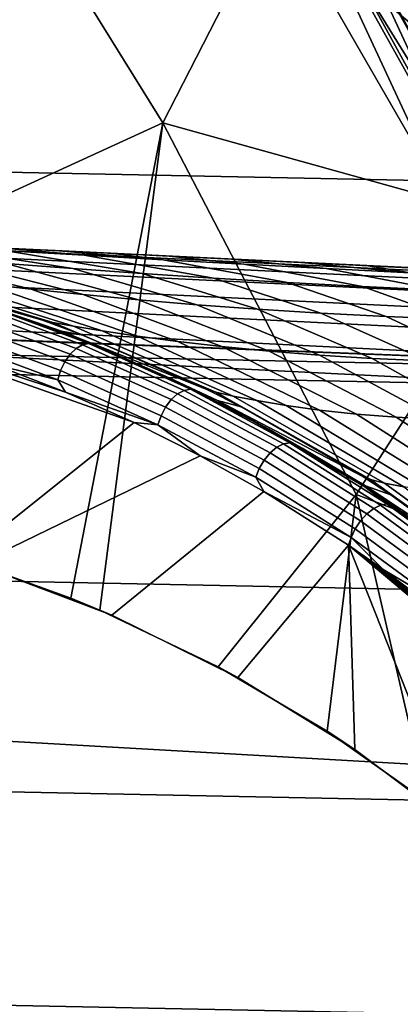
# Model space of a CAD drawing. Header units: metres. Extents: x -25 to 167, y -25 to 25.
# Tile 68 of 135: x 19.75 to 21.4, y 7.82 to 12.07. Entities that reach past the tile are written whole.
import ezdxf

# ---------------------------------------------------------------- set-up
doc = ezdxf.new("R2010")
doc.units = ezdxf.units.M
doc.layers.add('solid_12_061_372_XXX', color=7, linetype='CONTINUOUS')

msp = doc.modelspace()

# ---------------------------------------------------------------- linework, layer by layer
at = {"layer": 'solid_12_061_372_XXX'}
for points in [[(20.37184, 11.627854, 115.189415), (19.415106, 13.163301, 115.189415), (18.26651, 12.523329, 116.787193), (19.175598, 11.08132, 116.787193)], [(21.010908, 12.875478, 113.5177), (19.415106, 13.163301, 115.189415), (20.37184, 11.627854, 115.189415)], [(-20.713583, 13.083422, -100), (21.224592, 12.237609, -100), (21.699129, 11.375269, -100), (-21.224592, 12.237609, -100)], [(21.218363, 12.248452), (21.316002, 13.062461), (22.275135, 11.349813)], [(22.273603, 11.348945, 100.201744), (21.314512, 13.061528, 100.201744), (21.22147, 13.00451, 112.706161), (22.176371, 11.299407, 112.706161)], [(22.266705, 11.345453, 99.09697), (21.307911, 13.057504, 99.09697), (21.283712, 13.042676, 99.190887), (22.241419, 11.332569, 99.190887)], [(21.307911, 13.057504, 99.09697), (22.266705, 11.345453, 99.09697), (22.275164, 11.349762, 99), (21.316004, 13.062464, 99)], [(21.482195, 12.771278, 100.149643), (21.314512, 13.061528, 100.201744), (22.273603, 11.348945, 100.201744)], [(22.431973, 11.036605, 12.584491), (22.275135, 11.349813), (21.316002, 13.062461), (22.180668, 11.533342, 12.877589)], [(21.91934, 12.022585, 13.188809), (22.180668, 11.533342, 12.877589), (21.316002, 13.062461)], [(21.647963, 12.504628, 13.518859), (21.91934, 12.022585, 13.188809), (21.316002, 13.062461)], [(21.316004, 13.062464, 99), (22.275164, 11.349762, 99), (21.909073, 12.041284, 93.288322), (21.601906, 12.584023, 92.943214)], [(22.275164, 11.349763, -99.5), (21.316004, 13.062464, -99.5), (21.316004, 13.062464, -0.5), (22.275164, 11.349763, -0.5)], [(21.481081, 12.770616, -0.403033), (22.275164, 11.349763, -0.5), (21.316004, 13.062464, -0.5)], [(21.480982, 12.770557, -99.597542), (21.316004, 13.062464, -99.5), (22.275164, 11.349763, -99.5)], [(20.598316, 13.02334, 100), (21.57749, 11.327352, 100), (21.577612, 11.327139, 99.5), (20.598396, 13.02319, 99.5)], [(21.57749, 11.327352, 100), (20.598316, 13.02334, 100), (21.4774, 12.396545, 100), (21.957973, 11.523325, 100)], [(20.598396, 13.02319, 99.5), (21.577612, 11.327139, 99.5), (20.898506, 12.786803, 99.5)], [(22.200277, 11.311605, 99.277458), (21.244343, 13.01855, 99.277458), (21.191315, 12.986054, 99.353348), (22.144863, 11.283372, 99.353348)], [(22.241419, 11.332569, 99.190887), (21.283712, 13.042676, 99.190887), (21.244343, 13.01855, 99.277458), (22.200277, 11.311605, 99.277458)], [(22.144863, 11.283372, 99.353348), (21.191315, 12.986054, 99.353348), (21.126675, 12.946443, 99.415627), (22.077314, 11.248953, 99.415627)], [(21.379154, 12.71002, 112.919861), (22.176371, 11.299407, 112.706161), (21.22147, 13.00451, 112.706161)], [(22.098007, 11.763529, 15.16245), (21.647963, 12.504628, 13.518859), (21.366791, 12.979224, 13.869223), (21.674404, 12.526816, 15.704453)], [(22.077314, 11.248953, 99.415627), (21.126675, 12.946443, 99.415627), (21.052908, 12.901238, 99.461899), (22.000227, 11.209676, 99.461899)], [(22.000227, 11.209676, 99.461899), (21.052908, 12.901238, 99.461899), (20.972855, 12.852182, 99.490395), (21.916573, 11.167052, 99.490395)], [(21.271862, 12.646235, 113.330261), (21.010908, 12.875478, 113.5177), (20.37184, 11.627854, 115.189415), (21.956337, 11.187293, 113.5177)], [(20.972855, 12.852182, 99.490395), (20.898506, 12.786803, 99.5), (21.8375, 11.107366, 99.5), (21.916573, 11.167052, 99.490395)], [(21.577612, 11.327139, 99.5), (21.8375, 11.107366, 99.5), (20.898506, 12.786803, 99.5)], [(22.269793, 11.026477, 100.006836), (21.36038, 12.698859, 100.006836), (21.402092, 12.723657, 100.027008), (22.31328, 11.048009, 100.027008)], [(22.272713, 11.027923, -99.85376), (21.36318, 12.700523, -99.85376), (21.416714, 12.73235, -99.777946), (22.328526, 11.055557, -99.777946)], [(22.328819, 11.055702, -0.222541), (21.416996, 12.732517, -0.222541), (21.363539, 12.700736, -0.146655), (22.273085, 11.028107, -0.146655)], [(22.246651, 11.015018, 113.129547), (21.338182, 12.685663, 113.129547), (21.271862, 12.646235, 113.330261), (22.177505, 10.980783, 113.330261)], [(22.204704, 10.99425, -99.915955), (21.297951, 12.661744, -99.915955), (21.36318, 12.700523, -99.85376), (22.272713, 11.027923, -99.85376)], [(22.273085, 11.028107, -0.146655), (21.363539, 12.700736, -0.146655), (21.298372, 12.661994, -0.084374), (22.205143, 10.994467, -0.084374)], [(22.289366, 11.036168, 112.919861), (21.379154, 12.71002, 112.919861), (21.338182, 12.685663, 113.129547), (22.246651, 11.015018, 113.129547)], [(22.269793, 11.026477, 100.006836), (21.4774, 12.396545, 100), (21.36038, 12.698859, 100.006836)], [(22.289366, 11.036168, 112.919861), (22.176371, 11.299407, 112.706161), (21.379154, 12.71002, 112.919861)], [(22.127123, 10.955837, -99.962128), (21.223537, 12.617505, -99.962128), (21.297951, 12.661744, -99.915955), (22.204704, 10.99425, -99.915955)], [(22.205143, 10.994467, -0.084374), (21.298372, 12.661994, -0.084374), (21.224005, 12.617784, -0.038098), (22.127611, 10.956079, -0.038098)], [(22.177505, 10.980783, 113.330261), (21.271862, 12.646235, 113.330261), (21.956337, 11.187293, 113.5177)], [(22.042955, 10.914163, -99.990509), (21.142805, 12.56951, -99.990509), (21.223537, 12.617505, -99.962128), (22.127123, 10.955837, -99.962128)], [(22.127611, 10.956079, -0.038098), (21.224005, 12.617784, -0.038098), (21.143303, 12.569805, -0.009607), (22.043472, 10.914419, -0.009607)], [(22.042955, 10.914163, -99.990509), (21.224592, 12.237609, -100), (21.142805, 12.56951, -99.990509)], [(21.143303, 12.569805, -0.009607), (21.218363, 12.248452), (21.693127, 11.386683)], [(22.043472, 10.914419, -0.009607), (21.143303, 12.569805, -0.009607), (21.693127, 11.386683)], [(21.693127, 11.386683), (21.218363, 12.248452), (22.275135, 11.349813)], [(-21.224592, 12.237609, -100), (21.699129, 11.375269, -100), (22.13925, 10.492403, -100), (-21.699129, 11.375269, -100)], [(22.042955, 10.914163, -99.990509), (21.699129, 11.375269, -100), (21.224592, 12.237609, -100)], [(20.37184, 11.627854, 115.189415), (19.175598, 11.08132, 116.787193), (19.550085, 9.72849, 117.135345), (19.973946, 9.57528, 116.783623)], [(20.37184, 11.627854, 115.189415), (19.973946, 9.57528, 116.783623), (20.099348, 9.523424, 116.679482)], [(20.37184, 11.627854, 115.189415), (20.099348, 9.523424, 116.679482), (20.610567, 9.278793, 116.257164), (21.207392, 10.02324, 115.189415)], [(21.956337, 11.187293, 113.5177), (20.37184, 11.627854, 115.189415), (21.207392, 10.02324, 115.189415)], [(13.174607, 11.390024, 134.853149), (23.492426, 10.892163, 137.720078), (23.48707, 10.903416, 137.585297), (13.193874, 11.3995, 134.72908)], [(13.193874, 11.3995, 134.72908), (23.48707, 10.903416, 137.585297), (13.73631, 11.373358, 134.881027)], [(-21.699129, 11.375269, -100), (22.13925, 10.492403, -100), (22.544508, 9.590544, -100), (-22.13925, 10.492403, -100)], [(23.457991, 10.861207, 137.83963), (13.140606, 11.360772, 134.969559), (13.107486, 11.311846, 135.079437), (23.424513, 10.809535, 137.952103)], [(23.492426, 10.892163, 137.720078), (13.174607, 11.390024, 134.853149), (13.140606, 11.360772, 134.969559), (23.457991, 10.861207, 137.83963)], [(13.73631, 11.373358, 134.881027), (23.48707, 10.903416, 137.585297), (19.655128, 11.088098, 136.527328)], [(23.424513, 10.809535, 137.952103), (13.107486, 11.311846, 135.079437), (13.076164, 11.244598, 135.179733), (23.392971, 10.738658, 138.054169)], [(23.392971, 10.738658, 138.054169), (13.076164, 11.244598, 135.179733), (13.047507, 11.160891, 135.267685), (23.364286, 10.650647, 138.142883)], [(22.177505, 10.980783, 113.330261), (21.956337, 11.187293, 113.5177), (21.207392, 10.02324, 115.189415), (22.766394, 9.430139, 113.5177)], [(23.364286, 10.650647, 138.142883), (13.047507, 11.160891, 135.267685), (13.022307, 11.063039, 135.340836), (23.339296, 10.548075, 138.215637)], [(19.050961, 11.112739, 128.58345), (19.368288, 11.094405, 129.005783), (19.982033, 10.998411, 128.790283), (19.692619, 11.020154, 128.375549)], [(23.339296, 10.548075, 138.215637), (13.022307, 11.063039, 135.340836), (12.987081, 10.954479, 135.393204)], [(19.154551, 11.063565, 127.501671), (19.801554, 10.909742, 127.272133), (19.595753, 10.93291, 126.839775), (18.914772, 11.083711, 127.038307)], [(19.415621, 11.042099, 127.946716), (20.026466, 10.886362, 127.692421), (19.801554, 10.909742, 127.272133), (19.154551, 11.063565, 127.501671)], [(19.368288, 11.094405, 129.005783), (19.695358, 11.075398, 129.411514), (20.28174, 10.977375, 129.192871), (19.982033, 10.998411, 128.790283)], [(20.030485, 11.056113, 129.802811), (19.695358, 11.075398, 129.411514), (19.472263, 11.09708, 129.718353), (19.681686, 11.086982, 130.003815)], [(19.655128, 11.088098, 136.527328), (23.48707, 10.903416, 137.585297), (19.905617, 11.076183, 130.288589), (19.681686, 11.086982, 130.003815)], [(20.372778, 11.036848, 130.181412), (20.030485, 11.056113, 129.802811), (19.681686, 11.086982, 130.003815), (19.905617, 11.076183, 130.288589)], [(19.695358, 11.075398, 129.411514), (20.030485, 11.056113, 129.802811), (20.590597, 10.957382, 129.584808), (20.28174, 10.977375, 129.192871)], [(23.48707, 10.903416, 137.585297), (20.144331, 11.064673, 130.572464), (19.905617, 11.076183, 130.288589)], [(20.372778, 11.036848, 130.181412), (19.905617, 11.076183, 130.288589), (20.144331, 11.064673, 130.572464)], [(20.030485, 11.056113, 129.802811), (20.372778, 11.036848, 130.181412), (20.908098, 10.938631, 129.9673), (20.590597, 10.957382, 129.584808)], [(23.48707, 10.903416, 137.585297), (20.398466, 11.05242, 130.855194), (20.144331, 11.064673, 130.572464)], [(20.372778, 11.036848, 130.181412), (20.144331, 11.064673, 130.572464), (20.398466, 11.05242, 130.855194), (20.721853, 11.01781, 130.548676)], [(19.692619, 11.020154, 128.375549), (20.266294, 10.863771, 128.102081), (20.026466, 10.886362, 127.692421), (19.415621, 11.042099, 127.946716)], [(19.982033, 10.998411, 128.790283), (20.518364, 10.84269, 128.502579), (20.266294, 10.863771, 128.102081), (19.692619, 11.020154, 128.375549)], [(20.372778, 11.036848, 130.181412), (20.721853, 11.01781, 130.548676), (21.234135, 10.921206, 130.341202), (20.908098, 10.938631, 129.9673)], [(23.48707, 10.903416, 137.585297), (20.668564, 11.039397, 131.136658), (20.398466, 11.05242, 130.855194)], [(21.077646, 10.999112, 130.90564), (20.721853, 11.01781, 130.548676), (20.398466, 11.05242, 130.855194), (20.668564, 11.039397, 131.136658)], [(23.48707, 10.903416, 137.585297), (20.955095, 11.025582, 131.416748), (20.668564, 11.039397, 131.136658)], [(21.440237, 10.980836, 131.253082), (21.077646, 10.999112, 130.90564), (20.668564, 11.039397, 131.136658), (20.955095, 11.025582, 131.416748)], [(20.721853, 11.01781, 130.548676), (21.077646, 10.999112, 130.90564), (21.568857, 10.905073, 130.707047), (21.234135, 10.921206, 130.341202)], [(23.48707, 10.903416, 137.585297), (21.259569, 11.010903, 131.695755), (20.955095, 11.025582, 131.416748)], [(21.440237, 10.980836, 131.253082), (20.955095, 11.025582, 131.416748), (21.259569, 11.010903, 131.695755)], [(19.134134, 10.977363, 118.253944), (19.230906, 10.954225, 119.909431), (19.93342, 10.728083, 119.904732), (19.462267, 10.886306, 118.003174)], [(19.896019, 10.765899, 125.406532), (19.850559, 10.775575, 124.978874), (19.311913, 10.944076, 124.986588), (19.162731, 10.987283, 125.465858)], [(19.267572, 10.973256, 125.935669), (19.984985, 10.749726, 125.831604), (19.896019, 10.765899, 125.406532), (19.162731, 10.987283, 125.465858)], [(19.415102, 10.95458, 126.394279), (20.10935, 10.729248, 126.250778), (19.984985, 10.749726, 125.831604), (19.267572, 10.973256, 125.935669)], [(20.28174, 10.977375, 129.192871), (20.781145, 10.823572, 128.895157), (20.518364, 10.84269, 128.502579), (19.982033, 10.998411, 128.790283)], [(20.590597, 10.957382, 129.584808), (21.05389, 10.806662, 129.280746), (20.781145, 10.823572, 128.895157), (20.28174, 10.977375, 129.192871)], [(21.077646, 10.999112, 130.90564), (21.440237, 10.980836, 131.253082), (21.912477, 10.890182, 131.065292), (21.568857, 10.905073, 130.707047)], [(23.48707, 10.903416, 137.585297), (21.58297, 10.995313, 131.973831), (21.259569, 11.010903, 131.695755)], [(21.440237, 10.980836, 131.253082), (21.259569, 11.010903, 131.695755), (21.58297, 10.995313, 131.973831), (21.809757, 10.963006, 131.591644)], [(23.339296, 10.548075, 138.215637), (12.987081, 10.954479, 135.393204), (13.493979, 10.928847, 135.535599)], [(23.339296, 10.548075, 138.215637), (13.493979, 10.928847, 135.535599), (19.406542, 10.630666, 137.186371)], [(19.850559, 10.775575, 124.978874), (20.025482, 10.710361, 124.976364), (19.93342, 10.728083, 119.904732), (19.230906, 10.954225, 119.909431)], [(19.311913, 10.944076, 124.986588), (19.850559, 10.775575, 124.978874), (19.230906, 10.954225, 119.909431)], [(19.595753, 10.93291, 126.839775), (20.261568, 10.706574, 126.662659), (20.10935, 10.729248, 126.250778), (19.415102, 10.95458, 126.394279)], [(19.801554, 10.909742, 127.272133), (20.435438, 10.683521, 127.0672), (20.261568, 10.706574, 126.662659), (19.595753, 10.93291, 126.839775)], [(20.908098, 10.938631, 129.9673), (21.336367, 10.792033, 129.660019), (21.05389, 10.806662, 129.280746), (20.590597, 10.957382, 129.584808)], [(21.234135, 10.921206, 130.341202), (21.628647, 10.779637, 130.033356), (21.336367, 10.792033, 129.660019), (20.908098, 10.938631, 129.9673)], [(19.604774, 10.838983, 117.862267), (19.462267, 10.886306, 118.003174), (19.93342, 10.728083, 119.904732), (19.783133, 10.780213, 117.758469)], [(20.026466, 10.886362, 127.692421), (20.626343, 10.661544, 127.465073), (20.435438, 10.683521, 127.0672), (19.801554, 10.909742, 127.272133)], [(20.266294, 10.863771, 128.102081), (20.83116, 10.641691, 127.857185), (20.626343, 10.661544, 127.465073), (20.026466, 10.886362, 127.692421)], [(21.568857, 10.905073, 130.707047), (21.931004, 10.769306, 130.400955), (21.628647, 10.779637, 130.033356), (21.234135, 10.921206, 130.341202)], [(20.518364, 10.84269, 128.502579), (21.047985, 10.62464, 128.2444), (20.83116, 10.641691, 127.857185), (20.266294, 10.863771, 128.102081)], [(19.970266, 10.628856, 117.434715), (19.525785, 10.792695, 117.780533), (19.551104, 10.818298, 117.80217), (19.996685, 10.654054, 117.455498)], [(19.996685, 10.654054, 117.455498), (19.551104, 10.818298, 117.80217), (19.578138, 10.834143, 117.830147), (20.024376, 10.669655, 117.482964)], [(20.024376, 10.669655, 117.482964), (19.578138, 10.834143, 117.830147), (19.604774, 10.838983, 117.862267), (20.05117, 10.674437, 117.514961)], [(20.05117, 10.674437, 117.514961), (19.604774, 10.838983, 117.862267), (19.783133, 10.780213, 117.758469)], [(20.781145, 10.823572, 128.895157), (21.275824, 10.610747, 128.627365), (21.047985, 10.62464, 128.2444), (20.518364, 10.84269, 128.502579)], [(21.05389, 10.806662, 129.280746), (21.514296, 10.600123, 129.006516), (21.275824, 10.610747, 128.627365), (20.781145, 10.823572, 128.895157)], [(21.336367, 10.792033, 129.660019), (21.763409, 10.592699, 129.382065), (21.514296, 10.600123, 129.006516), (21.05389, 10.806662, 129.280746)], [(20.246998, 10.333281, 117.182693), (19.50572, 9.742458, 118.196213), (18.945137, 10.792668, 118.195915)], [(19.950706, 10.464558, 117.412224), (20.246998, 10.333281, 117.182693), (18.945137, 10.792668, 118.195915)], [(19.645138, 10.582786, 117.64975), (19.950706, 10.464558, 117.412224), (18.945137, 10.792668, 118.195915)], [(19.929279, 10.558174, 117.419075), (19.487963, 10.720847, 117.762436), (19.504175, 10.759339, 117.76693), (19.947195, 10.596038, 117.422249)], [(19.947195, 10.596038, 117.422249), (19.504175, 10.759339, 117.76693), (19.525785, 10.792695, 117.780533), (19.970266, 10.628856, 117.434715)], [(19.783133, 10.780213, 117.758469), (19.93342, 10.728083, 119.904732), (20.608221, 10.429232, 119.9002), (20.095648, 10.659893, 117.52076)], [(20.05117, 10.674437, 117.514961), (19.783133, 10.780213, 117.758469), (20.095648, 10.659893, 117.52076)], [(19.896019, 10.765899, 125.406532), (20.025482, 10.710361, 124.976364), (19.850559, 10.775575, 124.978874)], [(20.601011, 10.465014, 125.354568), (20.561716, 10.476014, 124.968643), (20.025482, 10.710361, 124.976364), (19.896019, 10.765899, 125.406532)], [(19.896019, 10.765899, 125.406532), (19.984985, 10.749726, 125.831604), (20.675234, 10.448278, 125.741219), (20.601011, 10.465014, 125.354568)], [(21.628647, 10.779637, 130.033356), (22.023407, 10.588281, 129.754028), (21.763409, 10.592699, 129.382065), (21.336367, 10.792033, 129.660019)], [(19.917925, 10.518234, 117.425446), (19.478422, 10.680238, 117.767387), (19.487963, 10.720847, 117.762436), (19.929279, 10.558174, 117.419075)], [(20.561716, 10.476014, 124.968643), (20.709909, 10.40154, 124.966499), (20.608221, 10.429232, 119.9002), (19.93342, 10.728083, 119.904732)], [(20.025482, 10.710361, 124.976364), (20.561716, 10.476014, 124.968643), (19.93342, 10.728083, 119.904732)], [(20.10935, 10.729248, 126.250778), (20.778172, 10.42831, 126.126389), (20.675234, 10.448278, 125.741219), (19.984985, 10.749726, 125.831604)], [(20.261568, 10.706574, 126.662659), (20.904125, 10.407454, 126.509125), (20.778172, 10.42831, 126.126389), (20.10935, 10.729248, 126.250778)], [(19.917925, 10.518234, 117.425446), (19.645138, 10.582786, 117.64975), (19.478422, 10.680238, 117.767387)], [(20.463303, 10.472527, 117.143097), (20.024376, 10.669655, 117.482964), (20.05117, 10.674437, 117.514961), (20.490238, 10.477245, 117.174988)], [(20.05117, 10.674437, 117.514961), (20.095648, 10.659893, 117.52076), (20.398821, 10.526252, 117.290909)], [(20.490238, 10.477245, 117.174988), (20.05117, 10.674437, 117.514961), (20.398821, 10.526252, 117.290909)], [(20.435438, 10.683521, 127.0672), (21.048496, 10.38765, 126.889374), (20.904125, 10.407454, 126.509125), (20.261568, 10.706574, 126.662659)], [(20.626343, 10.661544, 127.465073), (21.207958, 10.370373, 127.267464), (21.048496, 10.38765, 126.889374), (20.435438, 10.683521, 127.0672)], [(19.406542, 10.630666, 137.186371), (12.845575, 9.346027, 136.030548), (23.17227, 8.760842, 138.868744), (23.278288, 10.435966, 138.259125)], [(23.339296, 10.548075, 138.215637), (19.406542, 10.630666, 137.186371), (23.278288, 10.435966, 138.259125)], [(20.407444, 10.432513, 117.096207), (19.970266, 10.628856, 117.434715), (19.996685, 10.654054, 117.455498), (20.434963, 10.457215, 117.116135)], [(20.434963, 10.457215, 117.116135), (19.996685, 10.654054, 117.455498), (20.024376, 10.669655, 117.482964), (20.463303, 10.472527, 117.143097)], [(20.398821, 10.526252, 117.290909), (20.095648, 10.659893, 117.52076), (20.608221, 10.429232, 119.9002)], [(20.83116, 10.641691, 127.857185), (21.380348, 10.356608, 127.643852), (21.207958, 10.370373, 127.267464), (20.626343, 10.661544, 127.465073)], [(21.047985, 10.62464, 128.2444), (21.564459, 10.34691, 128.01889), (21.380348, 10.356608, 127.643852), (20.83116, 10.641691, 127.857185)], [(20.363256, 10.36327, 117.083046), (19.929279, 10.558174, 117.419075), (19.947195, 10.596038, 117.422249), (20.382898, 10.400357, 117.084885)], [(20.382898, 10.400357, 117.084885), (19.947195, 10.596038, 117.422249), (19.970266, 10.628856, 117.434715), (20.407444, 10.432513, 117.096207)], [(21.275824, 10.610747, 128.627365), (21.759769, 10.341483, 128.392746), (21.564459, 10.34691, 128.01889), (21.047985, 10.62464, 128.2444)], [(21.514296, 10.600123, 129.006516), (21.966221, 10.340273, 128.765457), (21.759769, 10.341483, 128.392746), (21.275824, 10.610747, 128.627365)], [(19.917925, 10.518234, 117.425446), (19.950706, 10.464558, 117.412224), (19.645138, 10.582786, 117.64975)], [(20.350056, 10.32416, 117.090843), (19.917925, 10.518234, 117.425446), (19.929279, 10.558174, 117.419075), (20.363256, 10.36327, 117.083046)], [(20.350056, 10.32416, 117.090843), (19.950706, 10.464558, 117.412224), (19.917925, 10.518234, 117.425446)], [(20.398821, 10.526252, 117.290909), (20.608221, 10.429232, 119.9002), (21.247807, 10.060991, 119.895874), (20.691748, 10.380289, 117.069771)], [(20.490238, 10.477245, 117.174988), (20.398821, 10.526252, 117.290909), (20.691748, 10.380289, 117.069771)], [(-22.13925, 10.492403, -100), (22.544508, 9.590544, -100), (22.91305, 8.673883, -100), (-22.544508, 9.590543, -100)], [(20.350056, 10.32416, 117.090843), (20.246998, 10.333281, 117.182693), (19.950706, 10.464558, 117.412224)], [(20.864422, 10.227124, 116.785942), (20.434963, 10.457215, 117.116135), (20.463303, 10.472527, 117.143097), (20.893396, 10.242094, 116.812424)], [(20.893396, 10.242094, 116.812424), (20.463303, 10.472527, 117.143097), (20.490238, 10.477245, 117.174988), (20.920446, 10.246752, 116.844223)], [(20.490238, 10.477245, 117.174988), (20.691748, 10.380289, 117.069771), (20.829851, 10.305399, 116.965958)], [(20.920446, 10.246752, 116.844223), (20.490238, 10.477245, 117.174988), (20.829851, 10.305399, 116.965958)], [(20.601011, 10.465014, 125.354568), (20.709909, 10.40154, 124.966499), (20.561716, 10.476014, 124.968643)], [(21.269135, 10.088286, 125.310608), (21.235573, 10.099977, 124.958878), (20.709909, 10.40154, 124.966499), (20.601011, 10.465014, 125.354568)], [(20.601011, 10.465014, 125.354568), (20.675234, 10.448278, 125.741219), (21.329924, 10.072577, 125.665604), (21.269135, 10.088286, 125.310608)], [(20.809761, 10.171658, 116.756691), (20.382898, 10.400357, 117.084885), (20.407444, 10.432513, 117.096207), (20.835794, 10.203014, 116.766869)], [(20.835794, 10.203014, 116.766869), (20.407444, 10.432513, 117.096207), (20.434963, 10.457215, 117.116135), (20.864422, 10.227124, 116.785942)], [(21.235573, 10.099977, 124.958878), (21.357315, 10.021165, 124.957108), (21.247807, 10.060991, 119.895874), (20.608221, 10.429232, 119.9002)], [(20.709909, 10.40154, 124.966499), (21.235573, 10.099977, 124.958878), (20.608221, 10.429232, 119.9002)], [(20.778172, 10.42831, 126.126389), (21.413429, 10.055426, 126.022598), (21.329924, 10.072577, 125.665604), (20.675234, 10.448278, 125.741219)], [(20.904125, 10.407454, 126.509125), (21.515598, 10.039184, 126.38102), (21.413429, 10.055426, 126.022598), (20.778172, 10.42831, 126.126389)], [(20.788361, 10.135512, 116.756203), (20.363256, 10.36327, 117.083046), (20.382898, 10.400357, 117.084885), (20.809761, 10.171658, 116.756691)], [(20.829851, 10.305399, 116.965958), (20.691748, 10.380289, 117.069771), (21.247807, 10.060991, 119.895874)], [(21.048496, 10.38765, 126.889374), (21.633261, 10.025724, 126.740784), (21.515598, 10.039184, 126.38102), (20.904125, 10.407454, 126.509125)], [(21.207958, 10.370373, 127.267464), (21.764219, 10.016391, 127.101974), (21.633261, 10.025724, 126.740784), (21.048496, 10.38765, 126.889374)], [(20.246998, 10.333281, 117.182693), (20.533068, 10.189962, 116.962067), (19.567375, 9.722711, 118.147697), (19.50572, 9.742458, 118.196213)], [(20.350056, 10.32416, 117.090843), (20.533068, 10.189962, 116.962067), (20.246998, 10.333281, 117.182693)], [(20.773273, 10.097413, 116.765457), (20.350056, 10.32416, 117.090843), (20.363256, 10.36327, 117.083046), (20.788361, 10.135512, 116.756203)], [(21.380348, 10.356608, 127.643852), (21.907162, 10.01199, 127.464645), (21.764219, 10.016391, 127.101974), (21.207958, 10.370373, 127.267464)], [(21.564459, 10.34691, 128.01889), (22.061478, 10.012877, 127.828773), (21.907162, 10.01199, 127.464645), (21.380348, 10.356608, 127.643852)], [(20.773273, 10.097413, 116.765457), (20.533068, 10.189962, 116.962067), (20.350056, 10.32416, 117.090843)], [(20.973648, 10.223075, 116.858131), (20.829851, 10.305399, 116.965958), (21.247807, 10.060991, 119.895874)], [(21.243927, 10.055693, 116.656586), (20.829851, 10.305399, 116.965958), (20.973648, 10.223075, 116.858131)], [(21.243927, 10.055693, 116.656586), (20.920446, 10.246752, 116.844223), (20.829851, 10.305399, 116.965958)], [(21.253599, 9.939592, 116.448891), (20.835794, 10.203014, 116.766869), (20.864422, 10.227124, 116.785942), (21.283337, 9.963001, 116.467117)], [(21.283337, 9.963001, 116.467117), (20.864422, 10.227124, 116.785942), (20.893396, 10.242094, 116.812424), (21.312933, 9.977579, 116.493126)], [(21.312933, 9.977579, 116.493126), (20.893396, 10.242094, 116.812424), (20.920446, 10.246752, 116.844223), (21.340071, 9.982183, 116.524857)], [(21.243927, 10.055693, 116.656586), (21.340071, 9.982183, 116.524857), (20.920446, 10.246752, 116.844223)], [(20.973648, 10.223075, 116.858131), (21.247807, 10.060991, 119.895874), (21.845066, 9.627457, 119.891815), (21.243927, 10.055693, 116.656586)], [(20.533068, 10.189962, 116.962067), (20.808128, 10.03574, 116.751091), (20.150192, 9.501278, 117.68956), (19.567375, 9.722711, 118.147697)], [(20.773273, 10.097413, 116.765457), (20.808128, 10.03574, 116.751091), (20.533068, 10.189962, 116.962067)], [(21.20286, 9.874174, 116.440735), (20.788361, 10.135512, 116.756203), (20.809761, 10.171658, 116.756691), (21.226053, 9.909189, 116.439857)], [(21.226053, 9.909189, 116.439857), (20.809761, 10.171658, 116.756691), (20.835794, 10.203014, 116.766869), (21.253599, 9.939592, 116.448891)], [(21.185839, 9.837296, 116.451462), (20.773273, 10.097413, 116.765457), (20.788361, 10.135512, 116.756203), (21.20286, 9.874174, 116.440735)], [(21.185839, 9.837296, 116.451462), (20.808128, 10.03574, 116.751091), (20.773273, 10.097413, 116.765457)], [(21.269135, 10.088286, 125.310608), (21.357315, 10.021165, 124.957108), (21.235573, 10.099977, 124.958878)], [(21.892265, 9.640295, 125.275169), (21.863939, 9.652033, 124.949707), (21.357315, 10.021165, 124.957108), (21.269135, 10.088286, 125.310608)], [(21.269135, 10.088286, 125.310608), (21.329924, 10.072577, 125.665604), (21.941092, 9.627189, 125.605667), (21.892265, 9.640295, 125.275169)], [(20.808128, 10.03574, 116.751091), (21.173395, 9.803735, 116.473244), (20.696119, 9.232014, 117.261971), (20.150192, 9.501278, 117.68956)], [(21.185839, 9.837296, 116.451462), (21.173395, 9.803735, 116.473244), (20.808128, 10.03574, 116.751091)], [(21.50214, 9.879228, 116.465584), (21.243927, 10.055693, 116.656586), (21.845066, 9.627457, 119.891815)], [(21.243927, 10.055693, 116.656586), (21.50214, 9.879228, 116.465584), (21.607597, 9.801665, 116.375412)], [(21.243927, 10.055693, 116.656586), (21.607597, 9.801665, 116.375412), (21.340071, 9.982183, 116.524857)], [(21.863939, 9.652033, 124.949707), (21.960251, 9.573616, 124.948288), (21.845066, 9.627457, 119.891815), (21.247807, 10.060991, 119.895874)], [(21.357315, 10.021165, 124.957108), (21.863939, 9.652033, 124.949707), (21.247807, 10.060991, 119.895874)], [(21.329924, 10.072577, 125.665604), (21.413429, 10.055426, 126.022598), (22.007393, 9.615127, 125.940666), (21.941092, 9.627189, 125.605667)], [(21.207392, 10.02324, 115.189415), (20.610567, 9.278793, 116.257164), (21.081223, 9.001614, 115.869003)], [(21.207392, 10.02324, 115.189415), (21.081223, 9.001614, 115.869003), (21.513952, 8.695738, 115.514786)], [(22.766394, 9.430139, 113.5177), (21.207392, 10.02324, 115.189415), (21.513952, 8.695738, 115.514786), (21.909456, 8.365292, 115.195419)], [(21.658884, 9.641394, 116.144814), (21.253599, 9.939592, 116.448891), (21.283337, 9.963001, 116.467117), (21.689735, 9.663983, 116.162209)], [(21.689735, 9.663983, 116.162209), (21.283337, 9.963001, 116.467117), (21.312933, 9.977579, 116.493126), (21.71994, 9.678115, 116.187759)], [(21.71994, 9.678115, 116.187759), (21.312933, 9.977579, 116.493126), (21.340071, 9.982183, 116.524857), (21.747128, 9.68268, 116.21946)], [(21.607597, 9.801665, 116.375412), (21.747128, 9.68268, 116.21946), (21.340071, 9.982183, 116.524857)], [(21.60478, 9.578453, 116.139191), (21.20286, 9.874174, 116.440735), (21.226053, 9.909189, 116.439857), (21.629807, 9.612119, 116.13694)], [(21.629807, 9.612119, 116.13694), (21.226053, 9.909189, 116.439857), (21.253599, 9.939592, 116.448891), (21.658884, 9.641394, 116.144814)], [(21.585772, 9.543038, 116.151405), (21.185839, 9.837296, 116.451462), (21.20286, 9.874174, 116.440735), (21.60478, 9.578453, 116.139191)], [(21.185839, 9.837296, 116.451462), (21.323174, 9.698853, 116.36026), (21.173395, 9.803735, 116.473244)], [(21.585772, 9.543038, 116.151405), (21.323174, 9.698853, 116.36026), (21.185839, 9.837296, 116.451462)], [(21.173395, 9.803735, 116.473244), (21.200741, 8.921984, 116.869507), (20.696119, 9.232014, 117.261971)], [(21.173395, 9.803735, 116.473244), (21.659693, 8.579659, 116.51683), (21.200741, 8.921984, 116.869507)], [(22.205786, 8.940635, 115.712151), (21.713045, 8.535587, 116.476204), (21.659693, 8.579659, 116.51683), (21.173395, 9.803735, 116.473244)], [(22.003693, 9.138298, 115.857162), (22.205786, 8.940635, 115.712151), (21.173395, 9.803735, 116.473244)], [(21.789289, 9.331136, 116.013519), (22.003693, 9.138298, 115.857162), (21.173395, 9.803735, 116.473244)], [(21.562452, 9.51831, 116.181252), (21.789289, 9.331136, 116.013519), (21.173395, 9.803735, 116.473244)], [(21.323174, 9.698853, 116.36026), (21.562452, 9.51831, 116.181252), (21.173395, 9.803735, 116.473244)], [(19.550085, 9.72849, 117.135345), (19.567375, 9.722711, 118.147697), (20.150192, 9.501278, 117.68956), (19.973946, 9.57528, 116.783623)], [(21.585772, 9.543038, 116.151405), (21.562452, 9.51831, 116.181252), (21.323174, 9.698853, 116.36026)], [(-22.544508, 9.590543, -100), (22.91305, 8.673883, -100), (23.243122, 7.746321, -100), (-22.91305, 8.673883, -100)], [(20.099348, 9.523424, 116.679482), (19.973946, 9.57528, 116.783623), (20.150192, 9.501278, 117.68956)], [(20.099348, 9.523424, 116.679482), (20.150192, 9.501278, 117.68956), (20.696119, 9.232014, 117.261971), (20.610567, 9.278793, 116.257164)], [(12.845575, 9.346027, 136.030548), (12.715184, 7.699856, 136.5625), (23.051979, 7.052022, 139.361877), (23.17227, 8.760842, 138.868744)], [(20.610567, 9.278793, 116.257164), (20.696119, 9.232014, 117.261971), (21.200741, 8.921984, 116.869507), (21.081223, 9.001614, 115.869003)], [(21.081223, 9.001614, 115.869003), (21.200741, 8.921984, 116.869507), (21.659693, 8.579659, 116.51683), (21.513952, 8.695738, 115.514786)], [(-22.91305, 8.673883, -100), (23.243122, 7.746321, -100), (23.535868, 6.803498, -100), (-23.243122, 7.746321, -100)]]:
    msp.add_3dface(points, dxfattribs=at)

doc.saveas('drawing.dxf')
